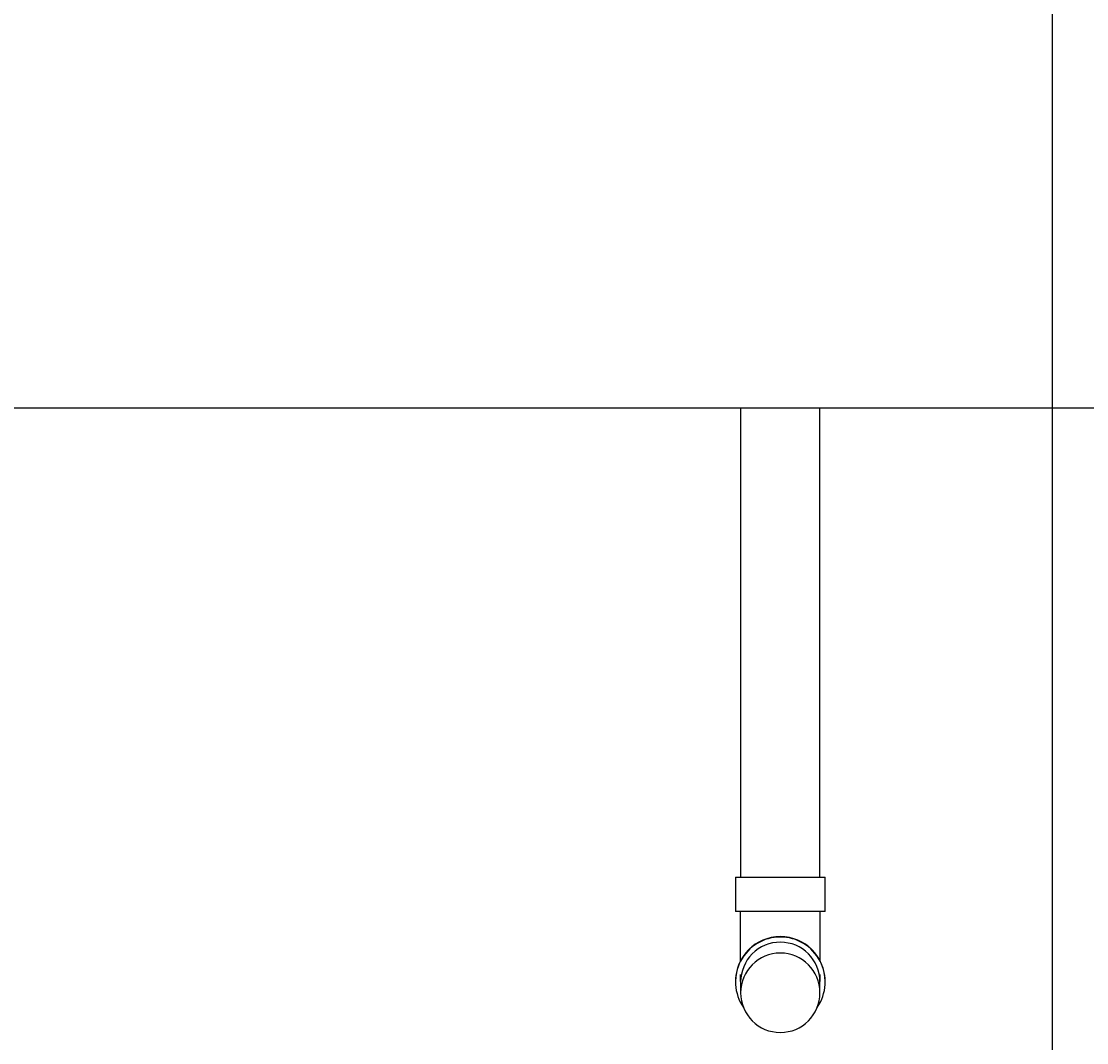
# Model space of a CAD drawing. Header units: inches. Extents: x -304 to 21107, y -311 to 413.
# Tile 33 of 62: x 1312 to 1359, y -64 to -19. Entities that reach past the tile are written whole.
import ezdxf

# ---------------------------------------------------------------- set-up
doc = ezdxf.new("R2010")
doc.units = ezdxf.units.IN
doc.header["$MEASUREMENT"] = 0
doc.header["$PDMODE"] = 2
doc.header["$PDSIZE"] = -10
for name, color, linetype in [('A-FLOR', 173, 'Continuous'), ('P-PIPE', 3, 'Continuous'), ('S-ANNO-DIMS-C1', 1, 'Continuous')]:
    doc.layers.add(name, color=color, linetype=linetype)
doc.styles.add('Annotative', font='romans.shx', dxfattribs={"width": 0.8, "height": 0.125})
doc.dimstyles.new('Annotative', dxfattribs={"dimscale": 0, "dimtxt": 0.125, "dimasz": 0.125, "dimexe": 0.18, "dimexo": 0.0625, "dimgap": 0.09, "dimtad": 1, "dimdec": 3, "dimzin": 3, "dimdsep": 46, "dimlunit": 4, "dimtxsty": 'Annotative', "dimcen": 0.09, "dimclrt": 2, "dimazin": 2, "dimtfac": 1, "dimtdec": 3, "dimtmove": 0, "dimatfit": 0, "dimfxl": 1, "dimtfill": 1, "dimfrac": 2, "dimtolj": 1, "dimtzin": 0, "dimarcsym": 0})

# ---------------------------------------------------------------- blocks, each defined once
blk = doc.blocks.new('Bend - PVC - Sch 40 - DWV_USACE - Standard-V4-ELEVATION _DOOR SIDE_')
at = {"layer": 'P-PIPE'}
for p, q in [((1055.098, -56.686), (1055.098, -58.186)), ((1055.098, -56.686), (1057.077, -56.686)), ((1057.077, -56.686), (1059.056, -56.686)), ((1059.056, -58.186), (1059.056, -56.686)), ((1057.077, -58.186), (1055.098, -58.186)), ((1059.056, -58.186), (1057.077, -58.186)), ((1055.327, -60.39), (1055.327, -60.384)), ((1058.827, -60.384), (1058.827, -60.39)), ((1055.098, -61.281), (1055.098, -61.297)), ((1059.056, -61.297), (1059.056, -61.281))]:
    blk.add_line(p, q, dxfattribs=at)
at = {"layer": 'P-PIPE', "flags": 128}
for points in [[(1055.327, -60.374), (1055.327, -60.319), (1055.327, -60.228), (1055.327, -60.133), (1055.327, -60.036), (1055.327, -59.935), (1055.327, -59.831), (1055.327, -59.725), (1055.327, -59.617), (1055.327, -59.506), (1055.327, -59.393), (1055.327, -59.278), (1055.327, -59.161), (1055.327, -59.043), (1055.327, -58.923), (1055.327, -58.802), (1055.327, -58.681), (1055.327, -58.558), (1055.327, -58.435), (1055.327, -58.311), (1055.327, -58.188), (1055.327, -58.186)], [(1058.827, -58.186), (1058.827, -58.31), (1058.827, -58.434), (1058.827, -58.557), (1058.827, -58.679), (1058.827, -58.801), (1058.827, -58.922), (1058.827, -59.042), (1058.827, -59.16), (1058.827, -59.277), (1058.827, -59.392), (1058.827, -59.505), (1058.827, -59.616), (1058.827, -59.724), (1058.827, -59.83), (1058.827, -59.934), (1058.827, -60.035), (1058.827, -60.133), (1058.827, -60.227), (1058.827, -60.319), (1058.827, -60.374)], [(1055.327, -61.281), (1055.327, -61.277), (1055.327, -61.269), (1055.327, -61.255), (1055.327, -61.237), (1055.327, -61.213), (1055.327, -61.185), (1055.327, -61.152), (1055.327, -61.114), (1055.327, -61.072), (1055.327, -61.024), (1055.327, -60.973)], [(1058.827, -60.972), (1058.827, -61.024), (1058.827, -61.071), (1058.827, -61.114), (1058.827, -61.151), (1058.827, -61.185), (1058.827, -61.213), (1058.827, -61.236), (1058.827, -61.255), (1058.827, -61.269), (1058.827, -61.277), (1058.827, -61.281)]]:
    blk.add_lwpolyline(points, dxfattribs=at)
at = {"layer": 'P-PIPE'}
for centre, major_axis, start_param, end_param in [((1057.077, -61.297), (1.979, 0), 1.570796, 3.746297), ((1057.077, -61.281), (-1.979, 0), 4.712389, 6.283185), ((1057.077, -61.281), (-1.979, 0), 3.141593, 4.712389), ((1057.077, -61.297), (1.979, 0), 5.678481, 7.853982)]:
    blk.add_ellipse(centre, major_axis=major_axis, ratio=0.999946, start_param=start_param, end_param=end_param, dxfattribs=at)
blk = doc.blocks.new('Mechanical_Box_H_rvt-1-ELEVATION _DOOR SIDE_')
at = {"layer": 'P-PIPE', "lineweight": -3}
for p, q in [((1343.327, -36), (1343.327, -56.686)), ((1346.827, -56.686), (1346.827, -36)), ((1343.327, -61.297), (1343.327, -61.777)), ((1346.827, -61.777), (1346.827, -61.297))]:
    blk.add_line(p, q, dxfattribs=at)
for centre, major_axis, start_param, end_param in [((1345.077, -61.297), (1.75, 0), 1.570796, 3.141593), ((1345.077, -61.297), (1.75, 0), 0, 1.570796), ((1345.077, -61.777), (-1.75, 0), 4.712389, 6.283185), ((1345.077, -61.777), (-1.75, 0), 3.141593, 4.712389), ((1345.077, -61.777), (1.75, 0), 3.141593, 4.712389), ((1345.077, -61.777), (1.75, 0), 4.712389, 6.283185)]:
    blk.add_ellipse(centre, major_axis=major_axis, ratio=0.999946, start_param=start_param, end_param=end_param, dxfattribs=at)
blk.add_blockref('Bend - PVC - Sch 40 - DWV_USACE - Standard-V4-ELEVATION _DOOR SIDE_', (288, 0), dxfattribs=at)
blk = doc.blocks.new('*D40')
at = {"layer": 'Defpoints', "color": 0, "transparency": 16777216}
for p in [(1357.077, 0), (1400.077, 0), (1357.077, -149.241)]:
    blk.add_point(p, dxfattribs=at)
at = {"layer": 'S-ANNO-DIMS-C1', "color": 0, "lineweight": -2, "transparency": 16777216}
for p, q in [((1357.077, -6), (1357.077, -166.521)), ((1388.077, -149.241), (1369.077, -149.241)), ((1378.577, -149.241), (1371.678, -202.028)), ((1371.678, -202.028), (1315.54, -202.028))]:
    blk.add_line(p, q, dxfattribs=at)
at = {"layer": 'S-ANNO-DIMS-C1', "color": 0, "transparency": 16777216}
for points in [[(1369.077, -147.241), (1369.077, -151.241), (1357.077, -149.241)], [(1388.077, -147.241), (1388.077, -151.241), (1400.077, -149.241)]]:
    blk.add_solid(points, dxfattribs=at)
at = {"layer": 'S-ANNO-DIMS-C1', "color": 2, "lineweight": -3, "transparency": 16777216, "insert": (1338.382, -186.245), "char_height": 12, "width": 49.31147, "attachment_point": 5, "style": 'Annotative'}
blk.add_mtext('\\A1;3\'-7"', dxfattribs=at)
blk = doc.blocks.new('*D41')
at = {"layer": 'Defpoints', "color": 0, "transparency": 16777216}
for p in [(1045.077, 0), (1357.077, 0), (1045.077, -149.241)]:
    blk.add_point(p, dxfattribs=at)
at = {"layer": 'S-ANNO-DIMS-C1', "color": 0, "lineweight": -2, "transparency": 16777216}
blk.add_line((1345.077, -149.241), (1057.077, -149.241), dxfattribs=at)
at = {"layer": 'S-ANNO-DIMS-C1', "color": 0, "transparency": 16777216}
for points in [[(1057.077, -147.241), (1057.077, -151.241), (1045.077, -149.241)], [(1345.077, -147.241), (1345.077, -151.241), (1357.077, -149.241)]]:
    blk.add_solid(points, dxfattribs=at)
at = {"layer": 'S-ANNO-DIMS-C1', "color": 2, "lineweight": -3, "transparency": 16777216, "insert": (1201.077, -133.458), "char_height": 12, "width": 60.16471, "attachment_point": 5, "style": 'Annotative', "bg_fill": 3, "box_fill_scale": 1.25, "bg_fill_color": 256, "bg_fill_true_color": 13158600, "bg_fill_transparency": 0}
blk.add_mtext('\\A1;26\'-0"', dxfattribs=at)

msp = doc.modelspace()

# ---------------------------------------------------------------- linework, layer by layer
at = {"layer": 'A-FLOR', "lineweight": -3}
msp.add_line((2201.0774, -36), (201.0774, -36), dxfattribs=at)

# ---------------------------------------------------------------- block references
at = {"layer": 'P-PIPE', "lineweight": -3}
msp.add_blockref('Mechanical_Box_H_rvt-1-ELEVATION _DOOR SIDE_', (0, 0), dxfattribs=at)

# ---------------------------------------------------------------- dimensions: what is measured, and where the dimension line sits
at = {"layer": 'S-ANNO-DIMS-C1', "lineweight": -3}
dim = msp.add_linear_dim(base=(1357.0774, -149.2408), p1=(1400.0774, 0), p2=(1357.0774, 0), dimstyle='Annotative', override={"dimpost": '\\X', "dimse1": 1, "dimtfill": 0}, dxfattribs=at)
dim.commit()
dim.dimension.update_dxf_attribs({"geometry": '*D40', "text_midpoint": (1363.0376, -202.028), "dimtype": 160})

# ---------------------------------------------------------------- next in the draw order: dimensions: what is measured, and where the dimension line sits
dim = msp.add_linear_dim(base=(1045.0774, -149.2408), p1=(1357.0774, 0), p2=(1045.0774, 0), dimstyle='Annotative', override={"dimpost": '\\X', "dimse1": 1, "dimse2": 1}, dxfattribs=at)
dim.commit()
dim.dimension.update_dxf_attribs({"geometry": '*D41', "text_midpoint": (1201.0774, -133.4579)})

doc.saveas('drawing.dxf')
